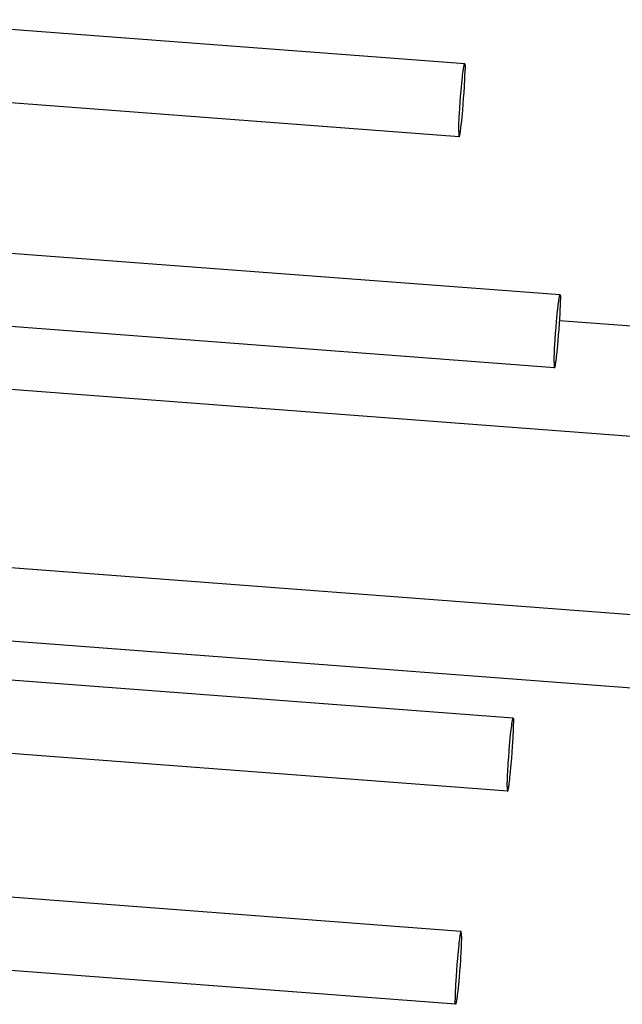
# Model space of a CAD drawing. Extents: x 0 to 1189, y 0 to 841.
# Tile 48 of 76: x 377 to 383, y 121 to 130. Entities that reach past the tile are written whole.
import ezdxf

# ---------------------------------------------------------------- set-up
doc = ezdxf.new("R2010")
doc.units = 0
doc.header["$LTSCALE"] = 65.395
doc.layers.add('mg_3_BL8', color=7, linetype='CONTINUOUS')

# ---------------------------------------------------------------- blocks, each defined once
blk = doc.blocks.new('MG_3_BL8', base_point=(356.4526, 141.465))
at = {"layer": 'mg_3_BL8', "color": 2, "linetype": 'CONTINUOUS'}
for p, q in [((381.23, 129.9209), (375.6513, 130.3436)), ((381.1771, 129.2229), (375.5984, 129.6456)), ((382.1435, 127.707), (376.5648, 128.1297)), ((382.0906, 127.009), (376.5119, 127.4317)), ((384.6804, 127.2667), (382.1393, 127.4593)), ((372.3024, 127.1516), (384.6012, 126.2197)), ((360.871, 126.3089), (391.6023, 123.9805)), ((366.4073, 125.1875), (391.5494, 123.2825)), ((381.6946, 123.6526), (376.1159, 124.0753)), ((381.6982, 123.6321), (381.6983, 123.6294)), ((381.6985, 123.6212), (381.6986, 123.6156)), ((381.6417, 122.9546), (376.063, 123.3773)), ((381.6377, 122.9917), (381.6378, 122.9861)), ((381.638, 122.9778), (381.6381, 122.9752)), ((381.1946, 121.6112), (375.6159, 122.0339)), ((381.1982, 121.588), (381.1981, 121.5906)), ((381.1986, 121.5742), (381.1985, 121.5797)), ((381.1417, 120.9132), (375.563, 121.3359)), ((381.1378, 120.9447), (381.1377, 120.9502)), ((381.1381, 120.9338), (381.138, 120.9364))]:
    blk.add_line(p, q, dxfattribs=at)
for points in [[(381.173, 129.2726), (381.1733, 129.301), (381.174, 129.3293), (381.1751, 129.3576), (381.1764, 129.386), (381.1779, 129.4143), (381.1795, 129.4426), (381.183, 129.4979), (381.1868, 129.5531), (381.1911, 129.6094), (381.1959, 129.6656), (381.199, 129.6998), (381.2022, 129.734), (381.2057, 129.7682), (381.2081, 129.7903), (381.2106, 129.8124), (381.2129, 129.8314), (381.2153, 129.8502), (381.2167, 129.8603), (381.2182, 129.8704), (381.2197, 129.8807), (381.2206, 129.8864), (381.2216, 129.8922), (381.2226, 129.8977), (381.2237, 129.903), (381.2245, 129.906)], [(381.1826, 129.2378), (381.1833, 129.2409), (381.1844, 129.2461), (381.1855, 129.2517), (381.1864, 129.2574), (381.1873, 129.2632), (381.1888, 129.2735), (381.1903, 129.2836), (381.1917, 129.2936), (381.1941, 129.3125), (381.1964, 129.3315), (381.1989, 129.3536), (381.2013, 129.3756), (381.2048, 129.4098), (381.2081, 129.444), (381.2112, 129.4783), (381.2159, 129.5345), (381.2202, 129.5907), (381.224, 129.646), (381.2275, 129.7012), (381.2292, 129.7295), (381.2307, 129.7579), (381.232, 129.7862), (381.233, 129.8145), (381.2337, 129.8429), (381.234, 129.8713)], [(381.2245, 129.906), (381.2259, 129.9114), (381.2265, 129.9138), (381.2271, 129.9165), (381.2276, 129.9181), (381.2281, 129.9196), (381.2286, 129.9203), (381.2292, 129.9208), (381.23, 129.9209)], [(381.23, 129.9209), (381.2302, 129.9208), (381.2305, 129.9206), (381.2307, 129.9204), (381.2309, 129.9201), (381.2311, 129.9199), (381.2312, 129.9196), (381.2314, 129.9193), (381.2315, 129.919), (381.2316, 129.9187), (381.2317, 129.9184), (381.2318, 129.918), (381.2319, 129.9177), (381.2319, 129.9174), (381.232, 129.917), (381.232, 129.9166), (381.2321, 129.9163), (381.2321, 129.9159)], [(381.2321, 129.9159), (381.2322, 129.9152), (381.2323, 129.9143), (381.2324, 129.9134)], [(381.2324, 129.9134), (381.2328, 129.9107), (381.2329, 129.9099), (381.233, 129.909), (381.2331, 129.9075), (381.2333, 129.9059), (381.2334, 129.9044), (381.2335, 129.9028), (381.2335, 129.9012), (381.2336, 129.8996)], [(381.2336, 129.8996), (381.2337, 129.8964), (381.2338, 129.8922), (381.2339, 129.888), (381.234, 129.8838), (381.234, 129.8796), (381.234, 129.8754), (381.234, 129.8713)], [(381.173, 129.2726), (381.173, 129.2684), (381.173, 129.2642), (381.1731, 129.26), (381.1732, 129.2559), (381.1732, 129.2517), (381.1733, 129.2474), (381.1734, 129.2442)], [(381.1734, 129.2442), (381.1735, 129.2426), (381.1736, 129.2411), (381.1737, 129.2395), (381.1738, 129.2379), (381.1739, 129.2364), (381.1741, 129.2349), (381.1742, 129.234), (381.1743, 129.2331), (381.1746, 129.2305)], [(381.1746, 129.2305), (381.1747, 129.2296), (381.1748, 129.2286), (381.1749, 129.2279)], [(381.1749, 129.2279), (381.1749, 129.2276), (381.175, 129.2272), (381.175, 129.2269), (381.1751, 129.2265), (381.1752, 129.2262), (381.1752, 129.2258), (381.1753, 129.2255), (381.1754, 129.2252), (381.1755, 129.2248), (381.1757, 129.2245), (381.1758, 129.2243), (381.176, 129.224), (381.1761, 129.2237), (381.1763, 129.2235), (381.1766, 129.2233), (381.1768, 129.2231), (381.1771, 129.2229)], [(381.1771, 129.2229), (381.1779, 129.2231), (381.1785, 129.2235), (381.1789, 129.2243), (381.1795, 129.2257), (381.1799, 129.2274), (381.1806, 129.23), (381.1812, 129.2325), (381.1826, 129.2378)], [(382.0865, 127.0587), (382.0868, 127.087), (382.0875, 127.1154), (382.0885, 127.1437), (382.0899, 127.172), (382.0914, 127.2004), (382.093, 127.2287), (382.0965, 127.2839), (382.1003, 127.3392), (382.1046, 127.3954), (382.1094, 127.4516), (382.1124, 127.4859), (382.1157, 127.5201), (382.1192, 127.5543), (382.1216, 127.5763), (382.1241, 127.5984), (382.1264, 127.6174), (382.1288, 127.6363), (382.1302, 127.6463), (382.1317, 127.6564), (382.1332, 127.6667), (382.1341, 127.6725), (382.1351, 127.6782), (382.1361, 127.6838), (382.1372, 127.689), (382.1379, 127.6921)], [(382.1379, 127.6921), (382.1393, 127.6974), (382.14, 127.6999), (382.1406, 127.7026), (382.141, 127.7042), (382.1416, 127.7056), (382.1421, 127.7064), (382.1427, 127.7068), (382.1435, 127.707)], [(382.1435, 127.707), (382.1437, 127.7068), (382.144, 127.7066), (382.1442, 127.7064), (382.1444, 127.7062), (382.1446, 127.7059), (382.1447, 127.7057), (382.1449, 127.7054), (382.145, 127.7051), (382.1451, 127.7048), (382.1452, 127.7044), (382.1453, 127.7041), (382.1454, 127.7038), (382.1454, 127.7034), (382.1455, 127.7031), (382.1455, 127.7027), (382.1456, 127.7023), (382.1456, 127.702)], [(382.1456, 127.702), (382.1457, 127.7013), (382.1458, 127.7003), (382.1459, 127.6994)], [(382.1459, 127.6994), (382.1463, 127.6968), (382.1464, 127.6959), (382.1465, 127.6951), (382.1466, 127.6935), (382.1467, 127.692), (382.1469, 127.6904), (382.1469, 127.6888), (382.147, 127.6873), (382.1471, 127.6857)], [(382.0961, 127.0239), (382.0968, 127.0269), (382.0979, 127.0322), (382.099, 127.0377), (382.0999, 127.0435), (382.1008, 127.0492), (382.1023, 127.0595), (382.1038, 127.0696), (382.1052, 127.0797), (382.1076, 127.0986), (382.1099, 127.1175), (382.1124, 127.1396), (382.1148, 127.1617), (382.1183, 127.1959), (382.1216, 127.2301), (382.1247, 127.2643), (382.1294, 127.3205), (382.1337, 127.3768), (382.1375, 127.432), (382.141, 127.4873), (382.1426, 127.5156), (382.1442, 127.5439), (382.1455, 127.5723), (382.1465, 127.6006), (382.1472, 127.629), (382.1475, 127.6573)], [(382.1471, 127.6857), (382.1472, 127.6825), (382.1473, 127.6783), (382.1474, 127.674), (382.1474, 127.6699), (382.1475, 127.6657), (382.1475, 127.6615), (382.1475, 127.6573)], [(382.0865, 127.0587), (382.0865, 127.0545), (382.0865, 127.0503), (382.0866, 127.0461), (382.0866, 127.0419), (382.0867, 127.0377), (382.0868, 127.0335), (382.0869, 127.0303)], [(382.0869, 127.0303), (382.087, 127.0287), (382.0871, 127.0271), (382.0872, 127.0255), (382.0873, 127.024), (382.0874, 127.0224), (382.0875, 127.0209), (382.0876, 127.02), (382.0878, 127.0192), (382.0881, 127.0166)], [(382.0881, 127.0166), (382.0882, 127.0156), (382.0883, 127.0147), (382.0884, 127.014)], [(382.0884, 127.014), (382.0884, 127.0136), (382.0885, 127.0133), (382.0885, 127.0129), (382.0886, 127.0126), (382.0887, 127.0122), (382.0887, 127.0119), (382.0888, 127.0115), (382.0889, 127.0112), (382.089, 127.0109), (382.0891, 127.0106), (382.0893, 127.0103), (382.0894, 127.01), (382.0896, 127.0098), (382.0898, 127.0096), (382.09, 127.0093), (382.0903, 127.0091), (382.0906, 127.009)], [(382.0906, 127.009), (382.0913, 127.0091), (382.092, 127.0096), (382.0924, 127.0103), (382.093, 127.0118), (382.0934, 127.0134), (382.094, 127.0161), (382.0947, 127.0185), (382.0961, 127.0239)], [(381.6827, 123.6011), (381.6852, 123.6175), (381.6861, 123.6233), (381.6871, 123.629), (381.6883, 123.6343), (381.689, 123.6374)], [(381.689, 123.6374), (381.6905, 123.6429), (381.6911, 123.6454), (381.6918, 123.6481), (381.6922, 123.6498), (381.6927, 123.6512), (381.6932, 123.652), (381.6938, 123.6525), (381.6946, 123.6526)], [(381.6946, 123.6526), (381.6948, 123.6526), (381.695, 123.6525), (381.6951, 123.6525), (381.6953, 123.6523), (381.6954, 123.6522), (381.6955, 123.6521), (381.6957, 123.6519), (381.6958, 123.6517), (381.6958, 123.6515), (381.6959, 123.6513), (381.696, 123.6511), (381.6961, 123.6508), (381.6961, 123.6506), (381.6962, 123.6504), (381.6962, 123.6501), (381.6963, 123.6499)], [(381.6963, 123.6499), (381.6965, 123.6489), (381.6966, 123.6482), (381.6967, 123.6475), (381.6968, 123.6469), (381.6969, 123.6462), (381.697, 123.6456), (381.6971, 123.645), (381.6972, 123.6442), (381.6973, 123.6434), (381.6974, 123.6426), (381.6975, 123.6418), (381.6976, 123.641), (381.6977, 123.6398), (381.6978, 123.6385), (381.6979, 123.6373), (381.698, 123.636), (381.6981, 123.6347), (381.6981, 123.6334), (381.6982, 123.6321)], [(381.6422, 123.1403), (381.6473, 123.2239), (381.6511, 123.2794), (381.6554, 123.3363), (381.6601, 123.3931), (381.6633, 123.4279), (381.6666, 123.4626), (381.6701, 123.4972), (381.6725, 123.5197), (381.675, 123.5421), (381.6773, 123.5614), (381.6798, 123.5806), (381.6812, 123.5908), (381.6827, 123.6011)], [(381.6941, 123.467), (381.6956, 123.495), (381.6969, 123.5231), (381.6978, 123.5511), (381.6985, 123.5792), (381.6987, 123.6073)], [(381.6983, 123.6294), (381.6984, 123.6268), (381.6985, 123.624), (381.6985, 123.6212)], [(381.6986, 123.6156), (381.6987, 123.6101), (381.6987, 123.6073)], [(381.6536, 123.0061), (381.6551, 123.0164), (381.6565, 123.0267), (381.659, 123.0458), (381.6613, 123.0651), (381.6638, 123.0876), (381.6662, 123.11), (381.6698, 123.1447), (381.6731, 123.1794), (381.6762, 123.2141), (381.6809, 123.271), (381.6852, 123.3278), (381.689, 123.3834), (381.6941, 123.467)], [(381.6377, 123), (381.6378, 123.028), (381.6385, 123.0561), (381.6395, 123.0842), (381.6407, 123.1122), (381.6422, 123.1403)], [(381.6377, 123), (381.6377, 122.9972), (381.6377, 122.9917)], [(381.6378, 122.9861), (381.6379, 122.9833), (381.6379, 122.9805), (381.638, 122.9778)], [(381.6381, 122.9752), (381.6382, 122.9739), (381.6383, 122.9726), (381.6383, 122.9713), (381.6384, 122.97), (381.6385, 122.9687), (381.6386, 122.9675), (381.6387, 122.9663), (381.6388, 122.9655), (381.6389, 122.9647), (381.639, 122.9639), (381.6391, 122.9631), (381.6392, 122.9623), (381.6393, 122.9617), (381.6394, 122.961), (381.6395, 122.9604), (381.6396, 122.9597), (381.6397, 122.9591), (381.6399, 122.9584), (381.64, 122.9574)], [(381.6473, 122.9698), (381.648, 122.9729), (381.6492, 122.9783), (381.6502, 122.9839), (381.6512, 122.9898), (381.6536, 123.0061)], [(381.64, 122.9574), (381.6401, 122.9571), (381.6401, 122.9569), (381.6402, 122.9567), (381.6403, 122.9564), (381.6403, 122.9562), (381.6404, 122.956), (381.6405, 122.9558), (381.6406, 122.9555), (381.6407, 122.9554), (381.6408, 122.9552), (381.6409, 122.955), (381.641, 122.9549), (381.6412, 122.9548), (381.6413, 122.9547), (381.6415, 122.9547), (381.6417, 122.9546)], [(381.6417, 122.9546), (381.6425, 122.9548), (381.6431, 122.9553), (381.6436, 122.956), (381.6441, 122.9575), (381.6446, 122.9591), (381.6452, 122.9619), (381.6459, 122.9644), (381.6473, 122.9698)], [(381.1827, 121.5597), (381.1812, 121.5494), (381.1798, 121.5392), (381.1773, 121.52), (381.175, 121.5007), (381.1724, 121.4782), (381.17, 121.4558), (381.1665, 121.4211), (381.1632, 121.3864), (381.1601, 121.3517), (381.1554, 121.2949), (381.151, 121.238), (381.1472, 121.1825), (381.1422, 121.0989)], [(381.189, 121.596), (381.1882, 121.5929), (381.1871, 121.5876), (381.1861, 121.5819), (381.1851, 121.5761), (381.1827, 121.5597)], [(381.1946, 121.6112), (381.1938, 121.6111), (381.1932, 121.6106), (381.1927, 121.6098), (381.1921, 121.6083), (381.1917, 121.6067), (381.1911, 121.6039), (381.1904, 121.6015), (381.189, 121.596)], [(381.1986, 121.5659), (381.1984, 121.5378), (381.1978, 121.5097), (381.1968, 121.4817), (381.1956, 121.4536), (381.1941, 121.4255)], [(381.1962, 121.6085), (381.1962, 121.6087), (381.1961, 121.6089), (381.1961, 121.6092), (381.196, 121.6094), (381.196, 121.6097), (381.1959, 121.6099), (381.1958, 121.6101), (381.1957, 121.6103), (381.1956, 121.6105), (381.1955, 121.6106), (381.1954, 121.6108), (381.1952, 121.6109), (381.1951, 121.611), (381.1949, 121.6111), (381.1948, 121.6112), (381.1946, 121.6112)], [(381.1981, 121.5906), (381.1981, 121.592), (381.198, 121.5933), (381.1979, 121.5946), (381.1979, 121.5958), (381.1978, 121.5971), (381.1977, 121.5983), (381.1976, 121.5995), (381.1975, 121.6003), (381.1974, 121.6011), (381.1973, 121.6019), (381.1972, 121.6028), (381.1971, 121.6036), (381.197, 121.6042), (381.1969, 121.6048), (381.1968, 121.6054), (381.1967, 121.6061), (381.1966, 121.6068), (381.1964, 121.6075), (381.1962, 121.6085)], [(381.1985, 121.5797), (381.1984, 121.5825), (381.1983, 121.5854), (381.1982, 121.588)], [(381.1986, 121.5659), (381.1986, 121.5687), (381.1986, 121.5742)], [(381.1941, 121.4255), (381.189, 121.3419), (381.1852, 121.2864), (381.1809, 121.2295), (381.1761, 121.1727), (381.173, 121.138), (381.1697, 121.1033), (381.1662, 121.0686), (381.1638, 121.0462), (381.1613, 121.0237), (381.1589, 121.0044), (381.1565, 120.9852), (381.1551, 120.975), (381.1536, 120.9647)], [(381.1422, 121.0989), (381.1407, 121.0708), (381.1394, 121.0428), (381.1384, 121.0147), (381.1378, 120.9866), (381.1376, 120.9585)], [(381.1377, 120.9502), (381.1376, 120.9558), (381.1376, 120.9585)], [(381.138, 120.9364), (381.1379, 120.9391), (381.1378, 120.9419), (381.1378, 120.9447)], [(381.14, 120.916), (381.1398, 120.9169), (381.1397, 120.9177), (381.1396, 120.9183), (381.1395, 120.919), (381.1394, 120.9196), (381.1393, 120.9202), (381.1392, 120.9208), (381.1391, 120.9217), (381.139, 120.9225), (381.1389, 120.9233), (381.1388, 120.9241), (381.1387, 120.9249), (381.1386, 120.9261), (381.1385, 120.9273), (381.1384, 120.9286), (381.1383, 120.9299), (381.1382, 120.9312), (381.1382, 120.9325), (381.1381, 120.9338)], [(381.1417, 120.9132), (381.1415, 120.9132), (381.1413, 120.9133), (381.1411, 120.9134), (381.141, 120.9135), (381.1409, 120.9136), (381.1407, 120.9138), (381.1406, 120.9139), (381.1405, 120.9141), (381.1404, 120.9143), (381.1404, 120.9145), (381.1403, 120.9148), (381.1402, 120.915), (381.1402, 120.9152), (381.1401, 120.9155), (381.14, 120.9157), (381.14, 120.916)], [(381.1472, 120.9284), (381.1458, 120.9229), (381.1452, 120.9205), (381.1445, 120.9177), (381.1441, 120.9161), (381.1436, 120.9146), (381.1431, 120.9138), (381.1425, 120.9133), (381.1417, 120.9132)], [(381.1536, 120.9647), (381.1511, 120.9484), (381.1502, 120.9425), (381.1491, 120.9369), (381.148, 120.9315), (381.1472, 120.9284)]]:
    blk.add_lwpolyline(points, dxfattribs=at)

msp = doc.modelspace()

# ---------------------------------------------------------------- block references
at = {"layer": 'mg_3_BL8'}
msp.add_blockref('MG_3_BL8', (356.4526, 141.465), dxfattribs=at)

doc.saveas('drawing.dxf')
